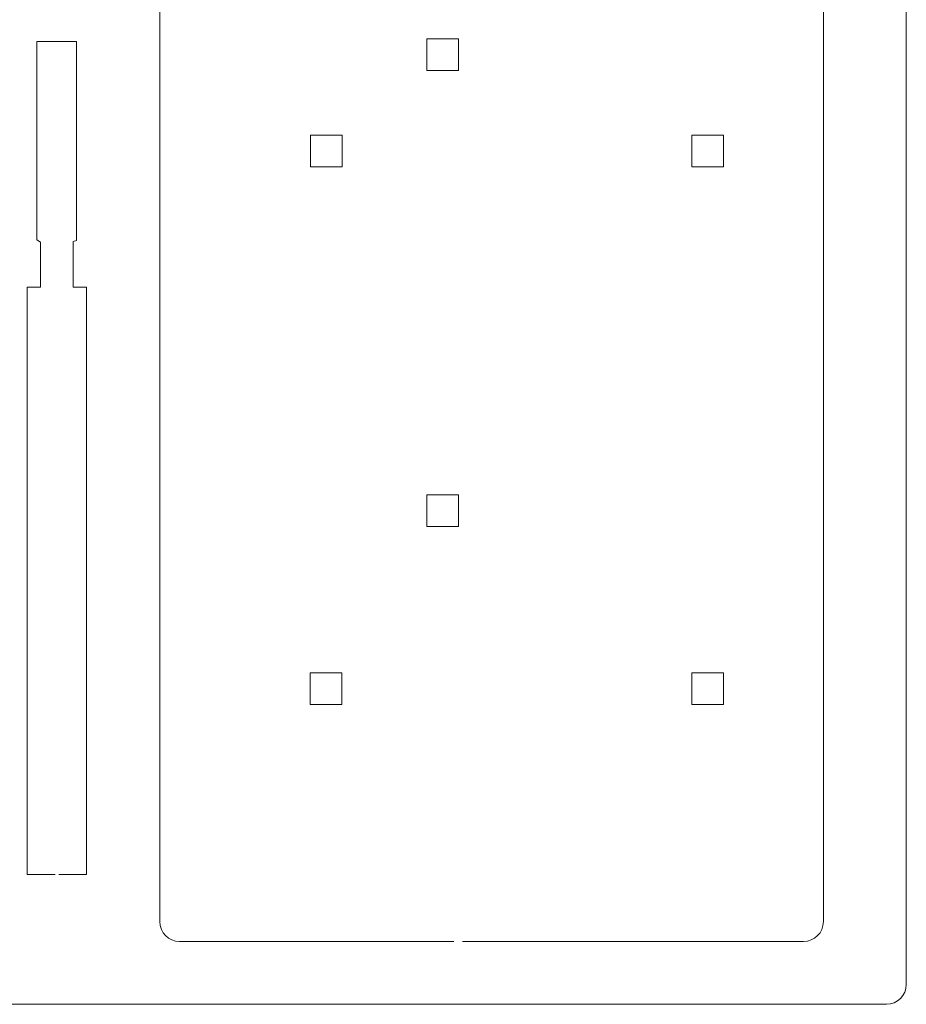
# Model space of a CAD drawing. Header units: centimetres. Extents: x -22.7 to 22.7, y -18.1 to 18.1.
# Tile 6 of 11: x 5.9 to 22.7, y -18.1 to 0.6. Entities that reach past the tile are written whole.
import ezdxf

# ---------------------------------------------------------------- set-up
doc = ezdxf.new("R2010")
doc.units = ezdxf.units.CM
doc.header["$MEASUREMENT"] = 0
doc.layers.add('layer 1', color=7, linetype='Continuous')

msp = doc.modelspace()

# ---------------------------------------------------------------- linework, layer by layer
at = {"layer": 'layer 1', "color": 250, "lineweight": 9}
for points in [[(22.68802, 17.69444), (22.68802, 17.69444), (22.68802, -17.69443), (22.68802, -17.69443)], [(8.556, -16.5038), (8.556, -16.5038), (8.556, 2.2462), (8.556, 2.2462)], [(21.1185, 2.2462), (21.1185, 2.2462), (21.1185, -16.5038), (21.1185, -16.5038)], [(8.931, -16.8788), (8.72388, -16.8788), (8.556, -16.71091), (8.556, -16.5038)], [(21.1185, -16.5038), (21.1185, -16.71091), (20.95061, -16.8788), (20.7435, -16.8788)], [(14.12025, -16.8788), (14.12025, -16.8788), (8.931, -16.8788), (8.931, -16.8788)], [(20.7435, -16.8788), (20.7435, -16.8788), (14.28559, -16.8788), (14.28559, -16.8788)], [(22.68802, -17.69443), (22.68802, -17.90154), (22.52014, -18.06943), (22.31302, -18.06943)], [(22.31302, -18.06943), (22.31302, -18.06943), (-22.31303, -18.06943), (-22.31303, -18.06943)]]:
    msp.add_open_spline(points, degree=3, dxfattribs=at)
for points, knots in [([(14.2112, -0.37768), (14.2112, -0.37768), (13.6112, -0.37768), (13.6112, -0.37768), (13.6112, -0.37768), (13.6112, -0.37768), (13.6112, 0.22233), (13.6112, 0.22233), (13.6112, 0.22233), (13.6112, 0.22233), (14.2112, 0.22233), (14.2112, 0.22233), (14.2112, 0.22233), (14.2112, 0.22233), (14.2112, -0.37768), (14.2112, -0.37768)], [0, 0, 0, 0, 0.2, 0.2, 0.2, 0.2, 0.4, 0.4, 0.4, 0.4, 0.6, 0.6, 0.6, 0.6, 1, 1, 1, 1]), ([(6.64194, -15.61085), (6.64194, -15.61085), (7.16769, -15.61085), (7.16769, -15.61085), (7.16769, -15.61085), (7.16769, -15.61085), (7.16769, -4.48528), (7.16769, -4.48528), (7.16769, -4.48528), (7.16769, -4.48528), (6.91404, -4.48528), (6.91404, -4.48528), (6.91404, -4.48528), (6.91404, -4.48528), (6.91404, -3.62017), (6.91404, -3.62017), (6.91404, -3.62017), (6.91404, -3.62017), (6.98019, -3.59816), (6.98019, -3.59816), (6.98019, -3.59816), (6.98019, -3.59816), (6.98019, 0.1705), (6.98019, 0.1705), (6.98019, 0.1705), (6.98019, 0.1705), (6.61991, 0.1705), (6.61991, 0.1705), (6.61991, 0.1705), (6.61991, 0.1705), (6.59788, 0.1705), (6.59788, 0.1705), (6.59788, 0.1705), (6.59788, 0.1705), (6.23019, 0.1705), (6.23019, 0.1705), (6.23019, 0.1705), (6.23019, 0.1705), (6.23019, -3.58711), (6.23019, -3.58711), (6.23019, -3.58711), (6.23019, -3.58711), (6.29634, -3.63121), (6.29634, -3.63121), (6.29634, -3.63121), (6.29634, -3.63121), (6.29634, -4.48528), (6.29634, -4.48528), (6.29634, -4.48528), (6.29634, -4.48528), (6.04269, -4.48528), (6.04269, -4.48528), (6.04269, -4.48528), (6.04269, -4.48528), (6.04269, -15.61085), (6.04269, -15.61085), (6.04269, -15.61085), (6.04269, -15.61085), (6.57579, -15.61085), (6.57579, -15.61085)], [0, 0, 0, 0, 0.0625, 0.0625, 0.0625, 0.0625, 0.125, 0.125, 0.125, 0.125, 0.1875, 0.1875, 0.1875, 0.1875, 0.25, 0.25, 0.25, 0.25, 0.3125, 0.3125, 0.3125, 0.3125, 0.375, 0.375, 0.375, 0.375, 0.4375, 0.4375, 0.4375, 0.4375, 0.5, 0.5, 0.5, 0.5, 0.5625, 0.5625, 0.5625, 0.5625, 0.625, 0.625, 0.625, 0.625, 0.6875, 0.6875, 0.6875, 0.6875, 0.75, 0.75, 0.75, 0.75, 0.8125, 0.8125, 0.8125, 0.8125, 0.875, 0.875, 0.875, 0.875, 1, 1, 1, 1]), ([(12.00574, -2.2043), (12.00574, -2.2043), (11.40573, -2.2043), (11.40573, -2.2043), (11.40573, -2.2043), (11.40573, -2.2043), (11.40573, -1.6043), (11.40573, -1.6043), (11.40573, -1.6043), (11.40573, -1.6043), (12.00574, -1.6043), (12.00574, -1.6043), (12.00574, -1.6043), (12.00574, -1.6043), (12.00574, -2.2043), (12.00574, -2.2043)], [0, 0, 0, 0, 0.2, 0.2, 0.2, 0.2, 0.4, 0.4, 0.4, 0.4, 0.6, 0.6, 0.6, 0.6, 1, 1, 1, 1]), ([(19.22942, -2.2043), (19.22942, -2.2043), (18.62942, -2.2043), (18.62942, -2.2043), (18.62942, -2.2043), (18.62942, -2.2043), (18.62942, -1.6043), (18.62942, -1.6043), (18.62942, -1.6043), (18.62942, -1.6043), (19.22942, -1.6043), (19.22942, -1.6043), (19.22942, -1.6043), (19.22942, -1.6043), (19.22942, -2.2043), (19.22942, -2.2043)], [0, 0, 0, 0, 0.2, 0.2, 0.2, 0.2, 0.4, 0.4, 0.4, 0.4, 0.6, 0.6, 0.6, 0.6, 1, 1, 1, 1]), ([(14.2112, -9.01732), (14.2112, -9.01732), (13.6112, -9.01732), (13.6112, -9.01732), (13.6112, -9.01732), (13.6112, -9.01732), (13.6112, -8.41732), (13.6112, -8.41732), (13.6112, -8.41732), (13.6112, -8.41732), (14.2112, -8.41732), (14.2112, -8.41732), (14.2112, -8.41732), (14.2112, -8.41732), (14.2112, -9.01732), (14.2112, -9.01732)], [0, 0, 0, 0, 0.2, 0.2, 0.2, 0.2, 0.4, 0.4, 0.4, 0.4, 0.6, 0.6, 0.6, 0.6, 1, 1, 1, 1]), ([(12.00022, -12.38731), (12.00022, -12.38731), (11.40022, -12.38731), (11.40022, -12.38731), (11.40022, -12.38731), (11.40022, -12.38731), (11.40022, -11.78731), (11.40022, -11.78731), (11.40022, -11.78731), (11.40022, -11.78731), (12.00022, -11.78731), (12.00022, -11.78731), (12.00022, -11.78731), (12.00022, -11.78731), (12.00022, -12.38731), (12.00022, -12.38731)], [0, 0, 0, 0, 0.2, 0.2, 0.2, 0.2, 0.4, 0.4, 0.4, 0.4, 0.6, 0.6, 0.6, 0.6, 1, 1, 1, 1]), ([(19.22942, -12.38731), (19.22942, -12.38731), (18.62942, -12.38731), (18.62942, -12.38731), (18.62942, -12.38731), (18.62942, -12.38731), (18.62942, -11.78731), (18.62942, -11.78731), (18.62942, -11.78731), (18.62942, -11.78731), (19.22942, -11.78731), (19.22942, -11.78731), (19.22942, -11.78731), (19.22942, -11.78731), (19.22942, -12.38731), (19.22942, -12.38731)], [0, 0, 0, 0, 0.2, 0.2, 0.2, 0.2, 0.4, 0.4, 0.4, 0.4, 0.6, 0.6, 0.6, 0.6, 1, 1, 1, 1])]:
    msp.add_open_spline(points, degree=3, knots=knots, dxfattribs=at)

doc.saveas('drawing.dxf')
